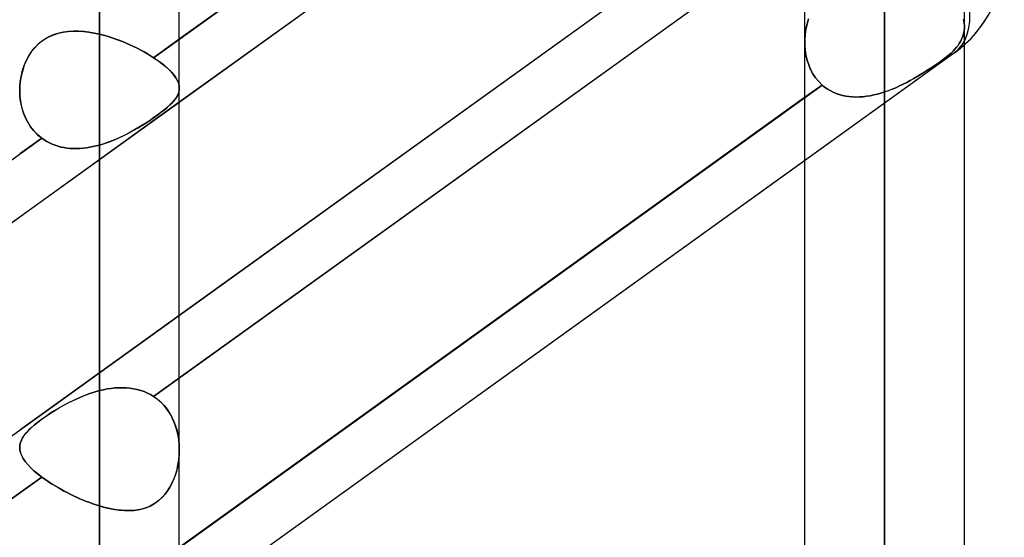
# Model space of a CAD drawing. Header units: millimetres. Extents: x -86 to 92, y -242 to 242.
# Tile 49 of 81: x 33 to 44, y 58 to 64. Entities that reach past the tile are written whole.
import ezdxf

# ---------------------------------------------------------------- set-up
doc = ezdxf.new("R2010")
doc.units = ezdxf.units.MM
doc.layers.add('MAIN-1', color=7, linetype='Continuous')

msp = doc.modelspace()

# ---------------------------------------------------------------- linework, layer by layer
at = {"layer": 'MAIN-1'}
for p, q in [((33.857, 129.777), (33.857, 0)), ((33.857, 0), (33.857, 129.777)), ((34.752, 0), (34.752, 129.148)), ((34.752, 0), (34.752, 129.148)), ((33.857, 0), (33.857, 128.55)), ((33.857, 128.55), (33.857, 0)), ((42.657, 123.445), (42.657, 0)), ((42.657, 0), (42.657, 123.445)), ((43.552, 0), (43.552, 122.967)), ((43.552, 0), (43.552, 122.967)), ((41.762, 122.857), (41.762, 0)), ((41.762, 122.857), (41.762, 0)), ((42.657, 0), (42.657, 122.085)), ((42.657, 122.085), (42.657, 0)), ((42.657, 113.474), (42.657, 0)), ((42.657, 0), (42.657, 113.474)), ((41.762, 113.09), (41.762, 0)), ((41.762, 113.09), (41.762, 0)), ((43.552, 0), (43.552, 113.09)), ((43.552, 0), (43.552, 113.09)), ((42.657, 0), (42.657, 112.207)), ((42.657, 112.207), (42.657, 0)), ((42.657, 103.595), (42.657, 0)), ((42.657, 0), (42.657, 103.595)), ((41.762, 103.212), (41.762, 0)), ((41.762, 103.212), (41.762, 0)), ((43.552, 0), (43.552, 103.212)), ((43.552, 0), (43.552, 103.212)), ((42.657, 0), (42.657, 102.329)), ((42.657, 102.329), (42.657, 0)), ((42.657, 93.716), (42.657, 0)), ((42.657, 0), (42.657, 93.716)), ((41.762, 93.334), (41.762, 0)), ((41.762, 93.334), (41.762, 0)), ((43.552, 0), (43.552, 93.334)), ((43.552, 0), (43.552, 93.334)), ((42.657, 0), (42.657, 92.449)), ((42.657, 92.449), (42.657, 0)), ((42.657, 83.835), (42.657, 0)), ((42.657, 0), (42.657, 83.835)), ((41.762, 83.454), (41.762, 0)), ((41.762, 83.454), (41.762, 0)), ((43.552, 0), (43.552, 83.454)), ((43.552, 0), (43.552, 83.454)), ((42.657, 0), (42.657, 82.568)), ((42.657, 82.568), (42.657, 0)), ((42.657, 73.952), (42.657, 0)), ((42.657, 0), (42.657, 73.952)), ((41.762, 73.572), (41.762, 0)), ((41.762, 73.572), (41.762, 0)), ((43.552, 0), (43.552, 73.572)), ((43.552, 0), (43.552, 73.572)), ((42.657, 0), (42.657, 72.685)), ((42.657, 72.685), (42.657, 0)), ((17.357, 50.335), (43.441, 69.094)), ((34.464, 63.342), (42.011, 68.77)), ((41.315, 68.269), (34.752, 63.55)), ((34.752, 62.846), (41.315, 67.565)), ((15.474, 46.593), (41.558, 65.352)), ((34.752, 60.457), (41.315, 65.177)), ((42.011, 64.973), (34.464, 59.545)), ((34.464, 59.545), (42.011, 64.973)), ((42.657, 64.066), (42.657, 0)), ((42.657, 0), (42.657, 64.066)), ((41.789, 63.719), (41.776, 63.661)), ((41.776, 63.66), (41.789, 63.719)), ((41.806, 63.776), (41.789, 63.719)), ((41.789, 63.719), (41.806, 63.776)), ((43.543, 63.775), (43.546, 63.761)), ((43.546, 63.761), (43.543, 63.775)), ((43.546, 63.761), (43.548, 63.747)), ((43.548, 63.747), (43.546, 63.761)), ((43.548, 63.747), (43.55, 63.733)), ((43.55, 63.733), (43.548, 63.747)), ((43.55, 63.733), (43.551, 63.72)), ((43.551, 63.72), (43.55, 63.733)), ((43.551, 63.72), (43.552, 63.707)), ((43.552, 63.707), (43.551, 63.72)), ((43.552, 63.707), (43.552, 63.694)), ((43.552, 63.694), (43.552, 63.707)), ((43.552, 63.694), (43.552, 63.67)), ((43.552, 63.67), (43.552, 63.694)), ((43.552, 0), (43.552, 63.694)), ((43.552, 0), (43.552, 63.694)), ((33.249, 63.553), (33.296, 63.579)), ((33.298, 63.58), (33.251, 63.554)), ((33.296, 63.579), (33.346, 63.6)), ((33.348, 63.601), (33.298, 63.58)), ((33.346, 63.6), (33.398, 63.617)), ((33.4, 63.617), (33.348, 63.601)), ((33.398, 63.617), (33.451, 63.629)), ((33.453, 63.629), (33.4, 63.617)), ((33.451, 63.629), (33.507, 63.636)), ((33.508, 63.637), (33.453, 63.629)), ((33.507, 63.636), (33.563, 63.64)), ((33.564, 63.64), (33.508, 63.637)), ((33.563, 63.64), (33.621, 63.64)), ((33.622, 63.64), (33.564, 63.64)), ((33.621, 63.64), (33.679, 63.636)), ((33.68, 63.636), (33.622, 63.64)), ((33.679, 63.636), (33.738, 63.629)), ((33.739, 63.628), (33.68, 63.636)), ((33.738, 63.629), (33.798, 63.618)), ((33.798, 63.618), (33.739, 63.628)), ((33.857, 63.605), (33.798, 63.618)), ((33.798, 63.618), (33.857, 63.605)), ((33.857, 63.605), (33.901, 63.594)), ((33.857, 63.605), (33.857, 59.611)), ((33.901, 63.594), (33.857, 63.605)), ((33.857, 59.611), (33.857, 63.605)), ((33.901, 63.594), (33.944, 63.582)), ((33.944, 63.582), (33.901, 63.594)), ((33.944, 63.582), (33.987, 63.569)), ((33.987, 63.569), (33.944, 63.582)), ((41.767, 63.601), (41.763, 63.542)), ((41.763, 63.541), (41.767, 63.601)), ((41.776, 63.661), (41.767, 63.601)), ((41.767, 63.601), (41.776, 63.66)), ((43.538, 63.597), (43.53, 63.572)), ((43.53, 63.572), (43.538, 63.597)), ((43.545, 63.621), (43.538, 63.597)), ((43.538, 63.597), (43.545, 63.621)), ((43.549, 63.646), (43.545, 63.621)), ((43.545, 63.621), (43.549, 63.646)), ((43.552, 63.67), (43.549, 63.646)), ((43.549, 63.646), (43.552, 63.67)), ((33.126, 63.447), (33.163, 63.487)), ((33.165, 63.488), (33.128, 63.449)), ((33.163, 63.487), (33.204, 63.522)), ((33.206, 63.523), (33.165, 63.488)), ((33.204, 63.522), (33.249, 63.553)), ((33.251, 63.554), (33.206, 63.523)), ((33.987, 63.569), (34.03, 63.554)), ((34.03, 63.554), (33.987, 63.569)), ((34.03, 63.554), (34.072, 63.539)), ((34.073, 63.539), (34.03, 63.554)), ((34.072, 63.539), (34.115, 63.522)), ((34.115, 63.522), (34.073, 63.539)), ((34.115, 63.522), (34.157, 63.505)), ((34.157, 63.505), (34.115, 63.522)), ((34.157, 63.505), (34.199, 63.487)), ((34.199, 63.486), (34.157, 63.505)), ((34.199, 63.487), (34.24, 63.468)), ((34.24, 63.467), (34.199, 63.486)), ((34.24, 63.468), (34.28, 63.448)), ((34.28, 63.448), (34.24, 63.467)), ((34.752, 63.55), (34.464, 63.342)), ((41.762, 63.516), (41.762, 0)), ((41.763, 63.542), (41.763, 63.484)), ((41.763, 63.484), (41.763, 63.541)), ((41.762, 63.516), (41.762, 0)), ((41.763, 63.484), (41.768, 63.426)), ((41.768, 63.426), (41.763, 63.484)), ((43.481, 63.48), (43.465, 63.459)), ((43.465, 63.459), (43.481, 63.48)), ((43.495, 63.502), (43.481, 63.48)), ((43.481, 63.48), (43.495, 63.502)), ((43.508, 63.524), (43.495, 63.502)), ((43.495, 63.502), (43.508, 63.524)), ((43.52, 63.548), (43.508, 63.524)), ((43.508, 63.524), (43.52, 63.548)), ((43.53, 63.572), (43.52, 63.548)), ((43.52, 63.548), (43.53, 63.572)), ((17.357, 44.64), (43.441, 63.399)), ((33.036, 63.308), (33.062, 63.357)), ((33.063, 63.359), (33.037, 63.31)), ((33.062, 63.357), (33.092, 63.404)), ((33.093, 63.406), (33.063, 63.359)), ((33.092, 63.404), (33.126, 63.447)), ((33.128, 63.449), (33.093, 63.406)), ((34.28, 63.448), (34.319, 63.428)), ((34.319, 63.428), (34.28, 63.448)), ((34.319, 63.428), (34.357, 63.407)), ((34.357, 63.407), (34.319, 63.428)), ((34.357, 63.407), (34.394, 63.386)), ((34.394, 63.386), (34.357, 63.407)), ((34.394, 63.386), (34.429, 63.364)), ((34.43, 63.364), (34.394, 63.386)), ((34.429, 63.364), (34.464, 63.342)), ((34.464, 63.342), (34.43, 63.364)), ((41.762, 62.191), (43.441, 63.399)), ((41.768, 63.426), (41.776, 63.37)), ((41.776, 63.37), (41.768, 63.426)), ((41.776, 63.37), (41.789, 63.315)), ((41.789, 63.315), (41.776, 63.37)), ((43.382, 63.374), (43.357, 63.354)), ((43.357, 63.354), (43.382, 63.374)), ((43.405, 63.394), (43.382, 63.374)), ((43.382, 63.374), (43.405, 63.394)), ((43.427, 63.416), (43.405, 63.394)), ((43.405, 63.394), (43.427, 63.416)), ((43.447, 63.437), (43.427, 63.416)), ((43.427, 63.416), (43.447, 63.437)), ((43.465, 63.459), (43.447, 63.437)), ((43.447, 63.437), (43.465, 63.459)), ((32.995, 63.203), (33.013, 63.256)), ((33.014, 63.258), (32.996, 63.204)), ((33.013, 63.256), (33.036, 63.308)), ((33.037, 63.31), (33.014, 63.258)), ((34.464, 63.342), (34.506, 63.314)), ((34.509, 63.312), (34.464, 63.342)), ((34.506, 63.314), (34.544, 63.286)), ((34.551, 63.281), (34.509, 63.312)), ((34.544, 63.286), (34.58, 63.258)), ((34.59, 63.25), (34.551, 63.281)), ((34.58, 63.258), (34.612, 63.231)), ((34.624, 63.22), (34.59, 63.25)), ((41.789, 63.315), (41.807, 63.262)), ((41.807, 63.261), (41.789, 63.315)), ((41.807, 63.262), (41.829, 63.21)), ((41.829, 63.21), (41.807, 63.261)), ((43.237, 63.267), (43.203, 63.244)), ((43.203, 63.244), (43.236, 63.267)), ((43.236, 63.267), (43.269, 63.29)), ((43.269, 63.29), (43.237, 63.267)), ((43.3, 63.312), (43.269, 63.29)), ((43.269, 63.29), (43.3, 63.312)), ((43.329, 63.333), (43.3, 63.312)), ((43.3, 63.312), (43.329, 63.333)), ((43.357, 63.354), (43.329, 63.333)), ((43.329, 63.333), (43.357, 63.354)), ((32.981, 63.149), (32.971, 63.093)), ((32.971, 63.092), (32.981, 63.148)), ((32.996, 63.204), (32.981, 63.149)), ((32.981, 63.148), (32.995, 63.203)), ((34.612, 63.231), (34.642, 63.203)), ((34.655, 63.19), (34.624, 63.22)), ((34.642, 63.203), (34.668, 63.176)), ((34.681, 63.161), (34.655, 63.19)), ((34.668, 63.176), (34.69, 63.15)), ((34.703, 63.132), (34.681, 63.161)), ((34.69, 63.15), (34.709, 63.124)), ((41.829, 63.21), (41.855, 63.162)), ((41.855, 63.162), (41.829, 63.21)), ((41.855, 63.162), (41.885, 63.116)), ((41.885, 63.116), (41.855, 63.162)), ((43.06, 63.152), (43.022, 63.13)), ((43.023, 63.13), (43.06, 63.152)), ((43.097, 63.175), (43.06, 63.152)), ((43.06, 63.152), (43.097, 63.175)), ((43.133, 63.198), (43.097, 63.175)), ((43.097, 63.175), (43.133, 63.198)), ((43.168, 63.221), (43.133, 63.198)), ((43.133, 63.198), (43.168, 63.221)), ((43.203, 63.244), (43.168, 63.221)), ((43.168, 63.221), (43.203, 63.244)), ((32.965, 63.036), (32.963, 62.979)), ((32.963, 62.978), (32.965, 63.035)), ((32.971, 63.093), (32.965, 63.036)), ((32.965, 63.035), (32.971, 63.092)), ((34.397, 57.598), (41.958, 63.036)), ((34.721, 63.104), (34.703, 63.132)), ((34.709, 63.124), (34.724, 63.099)), ((34.735, 63.077), (34.721, 63.104)), ((34.724, 63.099), (34.736, 63.074)), ((34.745, 63.051), (34.735, 63.077)), ((34.736, 63.074), (34.745, 63.05)), ((34.751, 63.025), (34.745, 63.051)), ((34.745, 63.05), (34.75, 63.026)), ((34.75, 63.026), (34.752, 63.003)), ((34.752, 63), (34.751, 63.025)), ((41.958, 63.036), (41.762, 62.896)), ((41.885, 63.116), (41.92, 63.074)), ((41.92, 63.074), (41.885, 63.116)), ((41.92, 63.074), (41.958, 63.036)), ((41.958, 63.036), (41.92, 63.074)), ((41.986, 63.013), (41.958, 63.036)), ((41.958, 63.036), (41.986, 63.013)), ((42.825, 63.025), (42.784, 63.006)), ((42.784, 63.006), (42.825, 63.025)), ((42.825, 63.025), (42.866, 63.045)), ((42.866, 63.044), (42.825, 63.025)), ((42.906, 63.065), (42.866, 63.044)), ((42.866, 63.045), (42.906, 63.065)), ((42.945, 63.086), (42.906, 63.065)), ((42.906, 63.065), (42.946, 63.086)), ((42.984, 63.107), (42.945, 63.086)), ((42.946, 63.086), (42.985, 63.108)), ((43.022, 63.13), (42.984, 63.107)), ((42.985, 63.108), (43.023, 63.13)), ((32.963, 62.979), (32.965, 62.916)), ((32.965, 62.915), (32.963, 62.978)), ((32.965, 62.916), (32.972, 62.853)), ((32.972, 62.852), (32.965, 62.915)), ((34.731, 62.918), (34.72, 62.898)), ((34.726, 62.908), (34.737, 62.93)), ((34.741, 62.938), (34.731, 62.918)), ((34.737, 62.93), (34.746, 62.953)), ((34.747, 62.959), (34.741, 62.938)), ((34.746, 62.953), (34.751, 62.976)), ((34.751, 62.979), (34.747, 62.959)), ((34.752, 63), (34.751, 62.979)), ((34.751, 62.976), (34.752, 63)), ((34.752, 63.003), (34.752, 63.003)), ((34.752, 63.003), (34.752, 63.002)), ((34.752, 63.002), (34.752, 63.002)), ((34.752, 63.002), (34.752, 63.001)), ((34.752, 63.001), (34.752, 63.001)), ((34.752, 58.948), (34.752, 63)), ((34.752, 63.001), (34.752, 63)), ((34.752, 58.948), (34.752, 63)), ((42.016, 62.992), (41.986, 63.013)), ((41.986, 63.013), (42.016, 62.992)), ((42.047, 62.973), (42.016, 62.992)), ((42.016, 62.992), (42.047, 62.973)), ((42.08, 62.956), (42.047, 62.973)), ((42.047, 62.973), (42.08, 62.956)), ((42.114, 62.942), (42.08, 62.956)), ((42.08, 62.956), (42.114, 62.942)), ((42.149, 62.929), (42.114, 62.942)), ((42.114, 62.942), (42.149, 62.929)), ((42.185, 62.919), (42.149, 62.929)), ((42.149, 62.929), (42.185, 62.919)), ((42.222, 62.912), (42.185, 62.919)), ((42.185, 62.919), (42.222, 62.912)), ((42.496, 62.916), (42.456, 62.909)), ((42.456, 62.909), (42.496, 62.916)), ((42.536, 62.924), (42.496, 62.916)), ((42.496, 62.916), (42.537, 62.924)), ((42.577, 62.934), (42.536, 62.924)), ((42.537, 62.924), (42.577, 62.934)), ((42.617, 62.945), (42.577, 62.934)), ((42.577, 62.934), (42.617, 62.945)), ((42.657, 62.958), (42.617, 62.945)), ((42.617, 62.945), (42.657, 62.958)), ((42.657, 0), (42.657, 62.958)), ((42.657, 62.958), (42.7, 62.973)), ((42.7, 62.972), (42.657, 62.958)), ((42.657, 62.958), (42.657, 0)), ((42.742, 62.989), (42.7, 62.972)), ((42.7, 62.973), (42.742, 62.989)), ((42.784, 63.006), (42.742, 62.989)), ((42.742, 62.989), (42.784, 63.006)), ((32.963, 61.558), (34.752, 62.846)), ((32.972, 62.853), (32.984, 62.792)), ((32.985, 62.791), (32.972, 62.852)), ((34.619, 62.787), (34.647, 62.813)), ((34.646, 62.812), (34.621, 62.789)), ((34.668, 62.834), (34.646, 62.812)), ((34.647, 62.813), (34.672, 62.838)), ((34.688, 62.856), (34.668, 62.834)), ((34.672, 62.838), (34.693, 62.862)), ((34.705, 62.877), (34.688, 62.856)), ((34.693, 62.862), (34.711, 62.885)), ((34.72, 62.898), (34.705, 62.877)), ((34.711, 62.885), (34.726, 62.908)), ((41.762, 62.896), (34.752, 57.854)), ((42.259, 62.906), (42.222, 62.912)), ((42.222, 62.912), (42.259, 62.906)), ((42.298, 62.903), (42.259, 62.906)), ((42.259, 62.906), (42.298, 62.903)), ((42.337, 62.901), (42.298, 62.903)), ((42.298, 62.903), (42.337, 62.901)), ((42.376, 62.902), (42.337, 62.901)), ((42.337, 62.901), (42.376, 62.902)), ((42.416, 62.905), (42.376, 62.902)), ((42.376, 62.902), (42.416, 62.905)), ((42.456, 62.909), (42.416, 62.905)), ((42.416, 62.905), (42.456, 62.909)), ((32.984, 62.792), (33.002, 62.732)), ((33.002, 62.731), (32.985, 62.791)), ((33.002, 62.732), (33.024, 62.675)), ((33.025, 62.674), (33.002, 62.731)), ((34.475, 62.676), (34.516, 62.705)), ((34.53, 62.716), (34.494, 62.69)), ((34.516, 62.705), (34.553, 62.734)), ((34.562, 62.741), (34.53, 62.716)), ((34.553, 62.734), (34.588, 62.761)), ((34.593, 62.765), (34.562, 62.741)), ((34.588, 62.761), (34.619, 62.787)), ((34.621, 62.789), (34.593, 62.765)), ((33.024, 62.675), (33.052, 62.62)), ((33.052, 62.62), (33.025, 62.674)), ((33.052, 62.62), (33.084, 62.569)), ((33.085, 62.568), (33.052, 62.62)), ((34.291, 62.557), (34.339, 62.586)), ((34.375, 62.609), (34.332, 62.582)), ((34.339, 62.586), (34.386, 62.616)), ((34.416, 62.636), (34.375, 62.609)), ((34.386, 62.616), (34.432, 62.646)), ((34.456, 62.663), (34.416, 62.636)), ((34.432, 62.646), (34.475, 62.676)), ((34.494, 62.69), (34.456, 62.663)), ((33.084, 62.569), (33.122, 62.521)), ((33.122, 62.521), (33.085, 62.568)), ((33.122, 62.521), (33.163, 62.478)), ((33.164, 62.478), (33.122, 62.521)), ((33.163, 62.478), (33.209, 62.44)), ((33.209, 62.44), (33.164, 62.478)), ((34.082, 62.447), (34.136, 62.472)), ((34.149, 62.479), (34.102, 62.455)), ((34.136, 62.472), (34.189, 62.5)), ((34.196, 62.503), (34.149, 62.479)), ((34.189, 62.5), (34.241, 62.528)), ((34.242, 62.529), (34.196, 62.503)), ((34.241, 62.528), (34.291, 62.557)), ((34.288, 62.555), (34.242, 62.529)), ((34.332, 62.582), (34.288, 62.555)), ((25.661, 57.012), (33.209, 62.44)), ((33.209, 62.44), (32.963, 62.263)), ((33.237, 62.421), (33.209, 62.44)), ((33.209, 62.44), (33.237, 62.421)), ((33.266, 62.403), (33.237, 62.421)), ((33.237, 62.421), (33.266, 62.403)), ((33.296, 62.387), (33.266, 62.403)), ((33.266, 62.403), (33.296, 62.387)), ((33.328, 62.373), (33.296, 62.387)), ((33.296, 62.387), (33.327, 62.373)), ((33.327, 62.373), (33.359, 62.361)), ((33.36, 62.361), (33.328, 62.373)), ((33.857, 62.363), (33.821, 62.353)), ((33.821, 62.353), (33.857, 62.363)), ((33.857, 62.363), (33.915, 62.38)), ((33.907, 62.378), (33.857, 62.363)), ((33.857, 58.319), (33.857, 62.363)), ((33.857, 62.363), (33.857, 58.319)), ((33.956, 62.394), (33.907, 62.378)), ((33.915, 62.38), (33.971, 62.4)), ((34.005, 62.413), (33.956, 62.394)), ((33.971, 62.4), (34.027, 62.422)), ((34.053, 62.434), (34.005, 62.413)), ((34.027, 62.422), (34.082, 62.447)), ((34.102, 62.455), (34.053, 62.434)), ((33.359, 62.361), (33.392, 62.35)), ((33.392, 62.35), (33.36, 62.361)), ((33.426, 62.341), (33.392, 62.35)), ((33.392, 62.35), (33.425, 62.341)), ((33.425, 62.341), (33.459, 62.334)), ((33.46, 62.334), (33.426, 62.341)), ((33.459, 62.334), (33.494, 62.329)), ((33.494, 62.329), (33.46, 62.334)), ((33.53, 62.325), (33.494, 62.329)), ((33.494, 62.329), (33.529, 62.325)), ((33.529, 62.325), (33.565, 62.324)), ((33.565, 62.324), (33.53, 62.325)), ((33.601, 62.323), (33.565, 62.324)), ((33.565, 62.324), (33.601, 62.323)), ((33.638, 62.325), (33.601, 62.323)), ((33.601, 62.323), (33.637, 62.325)), ((33.637, 62.325), (33.674, 62.327)), ((33.674, 62.327), (33.638, 62.325)), ((33.711, 62.332), (33.674, 62.327)), ((33.674, 62.327), (33.71, 62.332)), ((33.71, 62.332), (33.747, 62.338)), ((33.747, 62.338), (33.711, 62.332)), ((33.784, 62.345), (33.747, 62.338)), ((33.747, 62.338), (33.784, 62.345)), ((33.821, 62.353), (33.784, 62.345)), ((33.784, 62.345), (33.821, 62.353)), ((34.752, 57.15), (41.762, 62.191)), ((25.953, 56.517), (32.963, 61.558)), ((32.963, 59.17), (34.752, 60.457)), ((33.798, 59.594), (33.857, 59.611)), ((33.857, 59.611), (33.798, 59.594)), ((33.901, 59.621), (33.857, 59.611)), ((33.857, 59.611), (33.901, 59.621)), ((33.944, 59.63), (33.901, 59.621)), ((33.901, 59.621), (33.944, 59.63)), ((33.987, 59.636), (33.944, 59.63)), ((33.944, 59.63), (33.987, 59.636)), ((34.03, 59.641), (33.987, 59.636)), ((33.987, 59.636), (34.03, 59.641)), ((34.073, 59.644), (34.03, 59.641)), ((34.03, 59.641), (34.072, 59.644)), ((34.072, 59.644), (34.115, 59.644)), ((34.115, 59.644), (34.073, 59.644)), ((34.157, 59.643), (34.115, 59.644)), ((34.115, 59.644), (34.157, 59.643)), ((34.199, 59.639), (34.157, 59.643)), ((34.157, 59.643), (34.199, 59.639)), ((34.24, 59.633), (34.199, 59.639)), ((34.199, 59.639), (34.24, 59.633)), ((34.28, 59.624), (34.24, 59.633)), ((34.24, 59.633), (34.28, 59.624)), ((34.319, 59.613), (34.28, 59.624)), ((34.28, 59.624), (34.319, 59.613)), ((34.357, 59.6), (34.319, 59.613)), ((34.319, 59.613), (34.357, 59.6)), ((33.507, 59.473), (33.563, 59.501)), ((33.564, 59.502), (33.508, 59.474)), ((33.563, 59.501), (33.621, 59.528)), ((33.622, 59.528), (33.564, 59.502)), ((33.621, 59.528), (33.679, 59.553)), ((33.68, 59.553), (33.622, 59.528)), ((33.679, 59.553), (33.738, 59.575)), ((33.739, 59.575), (33.68, 59.553)), ((33.738, 59.575), (33.798, 59.594)), ((33.798, 59.594), (33.739, 59.575)), ((34.394, 59.584), (34.357, 59.6)), ((34.357, 59.6), (34.394, 59.584)), ((34.43, 59.566), (34.394, 59.584)), ((34.394, 59.584), (34.429, 59.566)), ((34.429, 59.566), (34.464, 59.545)), ((34.464, 59.545), (34.43, 59.566)), ((34.509, 59.512), (34.464, 59.545)), ((34.464, 59.545), (34.506, 59.515)), ((34.506, 59.515), (34.545, 59.481)), ((34.551, 59.475), (34.509, 59.512)), ((33.348, 59.383), (33.298, 59.351)), ((33.346, 59.381), (33.398, 59.413)), ((33.4, 59.414), (33.348, 59.383)), ((33.398, 59.413), (33.451, 59.443)), ((33.453, 59.444), (33.4, 59.414)), ((33.451, 59.443), (33.507, 59.473)), ((33.508, 59.474), (33.453, 59.444)), ((34.545, 59.481), (34.581, 59.444)), ((34.59, 59.434), (34.551, 59.475)), ((34.581, 59.444), (34.614, 59.403)), ((34.624, 59.389), (34.59, 59.434)), ((34.614, 59.403), (34.643, 59.36)), ((34.655, 59.34), (34.624, 59.389)), ((33.163, 59.255), (33.204, 59.286)), ((33.206, 59.287), (33.165, 59.256)), ((33.204, 59.286), (33.249, 59.318)), ((33.251, 59.319), (33.206, 59.287)), ((33.249, 59.318), (33.296, 59.35)), ((33.298, 59.351), (33.251, 59.319)), ((33.296, 59.35), (33.346, 59.381)), ((34.643, 59.36), (34.669, 59.314)), ((34.681, 59.289), (34.655, 59.34)), ((34.669, 59.314), (34.691, 59.266)), ((34.703, 59.236), (34.681, 59.289)), ((33.036, 59.138), (33.062, 59.166)), ((33.063, 59.167), (33.037, 59.139)), ((33.062, 59.166), (33.092, 59.195)), ((33.093, 59.196), (33.063, 59.167)), ((33.092, 59.195), (33.126, 59.225)), ((33.128, 59.226), (33.093, 59.196)), ((33.126, 59.225), (33.163, 59.255)), ((33.165, 59.256), (33.128, 59.226)), ((34.691, 59.266), (34.71, 59.216)), ((34.721, 59.181), (34.703, 59.236)), ((34.71, 59.216), (34.726, 59.164)), ((34.735, 59.124), (34.721, 59.181)), ((34.726, 59.164), (34.737, 59.111)), ((32.981, 59.057), (32.971, 59.03)), ((32.971, 59.029), (32.981, 59.056)), ((32.996, 59.084), (32.981, 59.057)), ((32.981, 59.056), (32.995, 59.083)), ((32.995, 59.083), (33.013, 59.11)), ((33.014, 59.111), (32.996, 59.084)), ((33.013, 59.11), (33.036, 59.138)), ((33.037, 59.139), (33.014, 59.111)), ((34.745, 59.065), (34.735, 59.124)), ((34.737, 59.111), (34.746, 59.057)), ((34.751, 59.007), (34.745, 59.065)), ((34.746, 59.057), (34.751, 59.003)), ((32.965, 59.003), (32.963, 58.976)), ((32.963, 58.976), (32.965, 59.002)), ((32.965, 58.945), (32.963, 58.976)), ((32.963, 58.976), (32.965, 58.946)), ((32.971, 59.03), (32.965, 59.003)), ((32.965, 59.002), (32.971, 59.029)), ((32.965, 58.946), (32.972, 58.915)), ((32.972, 58.914), (32.965, 58.945)), ((34.752, 58.948), (34.751, 59.007)), ((34.751, 59.003), (34.752, 58.949)), ((34.752, 58.949), (34.751, 58.899)), ((34.751, 58.892), (34.752, 58.948)), ((32.972, 58.915), (32.984, 58.883)), ((32.985, 58.883), (32.972, 58.914)), ((32.984, 58.883), (33.002, 58.851)), ((33.002, 58.85), (32.985, 58.883)), ((33.002, 58.851), (33.024, 58.818)), ((33.025, 58.817), (33.002, 58.85)), ((34.737, 58.782), (34.746, 58.837)), ((34.747, 58.85), (34.741, 58.801)), ((34.746, 58.837), (34.751, 58.892)), ((34.751, 58.899), (34.747, 58.85)), ((33.024, 58.818), (33.052, 58.784)), ((33.052, 58.783), (33.025, 58.817)), ((33.052, 58.784), (33.084, 58.749)), ((33.085, 58.749), (33.052, 58.783)), ((33.084, 58.749), (33.122, 58.714)), ((33.122, 58.714), (33.085, 58.749)), ((34.711, 58.678), (34.726, 58.729)), ((34.731, 58.753), (34.72, 58.706)), ((34.726, 58.729), (34.737, 58.782)), ((34.741, 58.801), (34.731, 58.753)), ((33.209, 58.643), (25.661, 53.215)), ((25.661, 53.215), (33.209, 58.643)), ((33.164, 58.678), (33.122, 58.714)), ((33.122, 58.714), (33.163, 58.679)), ((33.163, 58.679), (33.209, 58.643)), ((33.209, 58.643), (33.164, 58.678)), ((33.209, 58.643), (33.237, 58.623)), ((33.237, 58.623), (33.209, 58.643)), ((33.237, 58.623), (33.266, 58.603)), ((33.266, 58.603), (33.237, 58.623)), ((34.688, 58.615), (34.668, 58.571)), ((34.672, 58.578), (34.693, 58.627)), ((34.705, 58.66), (34.688, 58.615)), ((34.693, 58.627), (34.711, 58.678)), ((34.72, 58.706), (34.705, 58.66)), ((33.266, 58.603), (33.296, 58.583)), ((33.296, 58.583), (33.266, 58.603)), ((33.296, 58.583), (33.327, 58.563)), ((33.328, 58.563), (33.296, 58.583)), ((33.327, 58.563), (33.359, 58.543)), ((33.36, 58.543), (33.328, 58.563)), ((33.359, 58.543), (33.392, 58.524)), ((33.392, 58.524), (33.36, 58.543)), ((33.392, 58.524), (33.425, 58.505)), ((33.426, 58.505), (33.392, 58.524)), ((33.425, 58.505), (33.459, 58.486)), ((33.46, 58.486), (33.426, 58.505)), ((34.619, 58.487), (34.647, 58.531)), ((34.646, 58.529), (34.621, 58.489)), ((34.668, 58.571), (34.646, 58.529)), ((34.647, 58.531), (34.672, 58.578)), ((33.459, 58.486), (33.494, 58.468)), ((33.494, 58.468), (33.46, 58.486)), ((33.494, 58.468), (33.529, 58.45)), ((33.53, 58.45), (33.494, 58.468)), ((33.529, 58.45), (33.565, 58.433)), ((33.565, 58.433), (33.53, 58.45)), ((33.565, 58.433), (33.601, 58.416)), ((33.601, 58.416), (33.565, 58.433)), ((33.601, 58.416), (33.637, 58.4)), ((33.638, 58.4), (33.601, 58.416)), ((33.637, 58.4), (33.674, 58.385)), ((33.674, 58.385), (33.638, 58.4)), ((34.516, 58.375), (34.553, 58.408)), ((34.562, 58.418), (34.53, 58.386)), ((34.553, 58.408), (34.588, 58.446)), ((34.593, 58.452), (34.562, 58.418)), ((34.588, 58.446), (34.619, 58.487)), ((34.621, 58.489), (34.593, 58.452)), ((33.674, 58.385), (33.71, 58.37)), ((33.711, 58.37), (33.674, 58.385)), ((33.71, 58.37), (33.747, 58.356)), ((33.747, 58.356), (33.711, 58.37)), ((33.747, 58.356), (33.784, 58.343)), ((33.784, 58.343), (33.747, 58.356)), ((33.784, 58.343), (33.821, 58.331)), ((33.821, 58.331), (33.784, 58.343)), ((33.821, 58.331), (33.857, 58.319)), ((33.857, 58.319), (33.821, 58.331)), ((33.857, 58.319), (33.915, 58.303)), ((33.907, 58.305), (33.857, 58.319)), ((33.956, 58.293), (33.907, 58.305)), ((33.915, 58.303), (33.971, 58.29)), ((34.005, 58.283), (33.956, 58.293)), ((33.971, 58.29), (34.027, 58.279)), ((34.053, 58.275), (34.005, 58.283)), ((34.027, 58.279), (34.082, 58.272)), ((34.332, 58.284), (34.288, 58.275)), ((34.291, 58.275), (34.339, 58.286)), ((34.375, 58.297), (34.332, 58.284)), ((34.339, 58.286), (34.386, 58.301)), ((34.416, 58.314), (34.375, 58.297)), ((34.386, 58.301), (34.432, 58.321)), ((34.456, 58.334), (34.416, 58.314)), ((34.432, 58.321), (34.475, 58.346)), ((34.494, 58.359), (34.456, 58.334)), ((34.475, 58.346), (34.516, 58.375)), ((34.53, 58.386), (34.494, 58.359)), ((34.102, 58.27), (34.053, 58.275)), ((34.082, 58.272), (34.136, 58.267)), ((34.149, 58.267), (34.102, 58.27)), ((34.136, 58.267), (34.189, 58.266)), ((34.196, 58.266), (34.149, 58.267)), ((34.189, 58.266), (34.241, 58.269)), ((34.242, 58.269), (34.196, 58.266)), ((34.241, 58.269), (34.291, 58.275)), ((34.288, 58.275), (34.242, 58.269))]:
    msp.add_line(p, q, dxfattribs=at)
for start, end in [(305.721, 0.0001), (311.8075, 0.0001), (305.721, 311.8075)]:
    msp.add_arc((42.657, 64.488), 1.343, start, end, dxfattribs=at)
for start_param, end_param in [(-3.141583, -1.723538), (-3.141583, -1.723538), (3.001459, 3.137742), (3.001459, 3.137742), (3.137742, 3.141602), (3.137742, 3.141602)]:
    msp.add_ellipse((42.657, 64.488), major_axis=(-0.784, 1.09), ratio=0.504207, start_param=start_param, end_param=end_param, dxfattribs=at)

doc.saveas('drawing.dxf')
